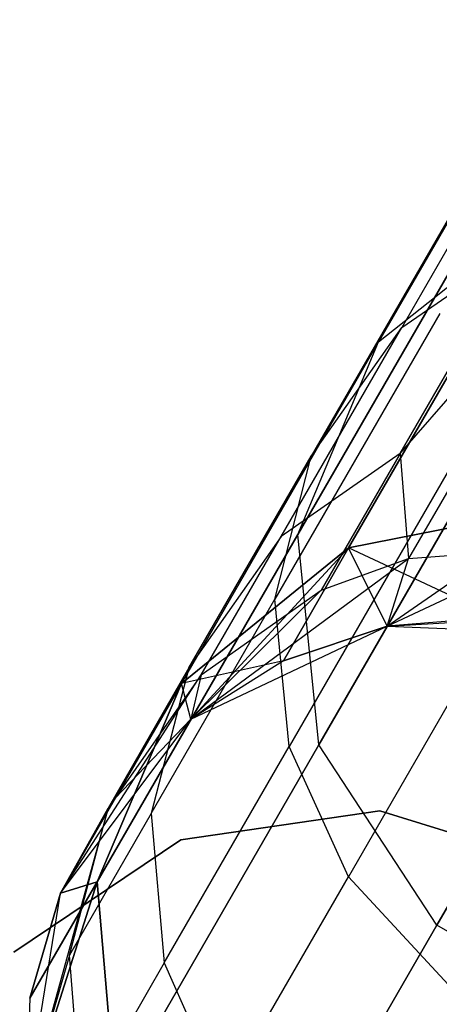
# Model space of a CAD drawing. Extents: x 0.3 to 7.1, y -3.38 to 3.38.
# Tile 29 of 256: x 1.9453 to 2.0377, y -2.8432 to -2.6264. Entities that reach past the tile are written whole.
import ezdxf

# ---------------------------------------------------------------- set-up
doc = ezdxf.new("R2010")
doc.units = 0
doc.header["$LTSCALE"] = 2.54
doc.layers.get('0').update_dxf_attribs({"linetype": 'CONTINUOUS'})

# ---------------------------------------------------------------- blocks, each defined once
blk = doc.blocks.new('SINGLES_B_BB_STL')
at = {"color": 0}
for p, q in [((2.02438, -2.69731, 16.15306), (2.09582, -2.57357, 15.76553)), ((2.02438, -2.69731, 16.15306), (2.09582, -2.57357, 15.76553)), ((2.09582, -2.57357, 12.49574), (2.02438, -2.69731, 12.10821)), ((2.09582, -2.57357, 12.49574), (2.02438, -2.69731, 12.10821)), ((2.00656, -2.73972, 16.13981), (2.07916, -2.61396, 15.74599)), ((2.00656, -2.73972, 16.13981), (2.07916, -2.61396, 15.74599)), ((2.07916, -2.61396, 12.51528), (2.00656, -2.73972, 12.12146)), ((2.07916, -2.61396, 12.51528), (2.00656, -2.73972, 12.12146)), ((2.06492, -2.63273, 40.06325), (2.02947, -2.69414, 39.85003)), ((2.06492, -2.63273, 40.06325), (2.02947, -2.69414, 39.85003)), ((2.01119, -2.78607, 16.12883), (2.08475, -2.65865, 15.72978)), ((2.01119, -2.78607, 16.12883), (2.08475, -2.65865, 15.72978)), ((2.08475, -2.65865, 12.53148), (2.01119, -2.78607, 12.13244)), ((2.08475, -2.65865, 12.53148), (2.01119, -2.78607, 12.13244)), ((2.04543, -2.66029, 40.07597), (2.00951, -2.7225, 39.85996)), ((2.04543, -2.66029, 40.07597), (2.00951, -2.7225, 39.85996)), ((2.01778, -2.74268, 16.56315), (2.06056, -2.66858, 16.16554)), ((2.01778, -2.74268, 16.56315), (2.06056, -2.66858, 16.16554)), ((2.06056, -2.66858, 12.09573), (2.01778, -2.74268, 11.69812)), ((2.06056, -2.66858, 12.09573), (2.01778, -2.74268, 11.69812)), ((2.02438, -2.69731, 16.15306), (2.06056, -2.66858, 16.16554)), ((2.02438, -2.69731, 16.15306), (2.06056, -2.66858, 16.16554)), ((2.02438, -2.69731, 12.10821), (2.06056, -2.66858, 12.09573)), ((2.02438, -2.69731, 12.10821), (2.06056, -2.66858, 12.09573)), ((2.02913, -2.72186, 39.62614), (2.07442, -2.66982, 39.83751)), ((2.02913, -2.72186, 39.62614), (2.07442, -2.66982, 39.83751)), ((2.07442, -2.66982, 39.83751), (2.03099, -2.74503, 39.40501)), ((2.07442, -2.66982, 39.83751), (2.03099, -2.74503, 39.40501)), ((2.02913, -2.72186, 39.62614), (2.05541, -2.67634, 39.84186)), ((2.02913, -2.72186, 39.62614), (2.05541, -2.67634, 39.84186)), ((2.02947, -2.69414, 39.85003), (2.05541, -2.67634, 39.84186)), ((2.02947, -2.69414, 39.85003), (2.05541, -2.67634, 39.84186)), ((2.03786, -2.69103, 40.08749), (2.00152, -2.75398, 39.86895)), ((2.03786, -2.69103, 40.08749), (2.00152, -2.75398, 39.86895)), ((2.0029, -2.74015, 39.63196), (2.02947, -2.69414, 39.85003)), ((2.0029, -2.74015, 39.63196), (2.02947, -2.69414, 39.85003)), ((2.00951, -2.7225, 39.85996), (2.02947, -2.69414, 39.85003)), ((2.00951, -2.7225, 39.85996), (2.02947, -2.69414, 39.85003)), ((1.98093, -2.77256, 16.55685), (2.02438, -2.69731, 16.15306)), ((1.98093, -2.77256, 16.55685), (2.02438, -2.69731, 16.15306)), ((2.02438, -2.69731, 12.10821), (1.98093, -2.77256, 11.70442)), ((2.02438, -2.69731, 12.10821), (1.98093, -2.77256, 11.70442)), ((2.00656, -2.73972, 16.13981), (2.02438, -2.69731, 16.15306)), ((2.00656, -2.73972, 16.13981), (2.02438, -2.69731, 16.15306)), ((2.00656, -2.73972, 12.12146), (2.02438, -2.69731, 12.10821)), ((2.00656, -2.73972, 12.12146), (2.02438, -2.69731, 12.10821)), ((2.03721, -2.82576, 16.12262), (2.11132, -2.6974, 15.72064)), ((2.03721, -2.82576, 16.12262), (2.11132, -2.6974, 15.72064)), ((2.11132, -2.6974, 12.54063), (2.03721, -2.82576, 12.13865)), ((2.11132, -2.6974, 12.54063), (2.03721, -2.82576, 12.13865)), ((1.9826, -2.76911, 39.63904), (2.00951, -2.7225, 39.85996)), ((1.9826, -2.76911, 39.63904), (2.00951, -2.7225, 39.85996)), ((2.00152, -2.75398, 39.86895), (2.00951, -2.7225, 39.85996)), ((2.00152, -2.75398, 39.86895), (2.00951, -2.7225, 39.85996)), ((2.02913, -2.72186, 39.62614), (2.0029, -2.74015, 39.63196)), ((2.02913, -2.72186, 39.62614), (2.0029, -2.74015, 39.63196)), ((2.04137, -2.72285, 40.09725), (2.00468, -2.78641, 39.87658)), ((2.04137, -2.72285, 40.09725), (2.00468, -2.78641, 39.87658)), ((2.02913, -2.72186, 39.62614), (2.01173, -2.752, 39.40684)), ((2.02913, -2.72186, 39.62614), (2.01173, -2.752, 39.40684)), ((2.02913, -2.72186, 39.62614), (2.03099, -2.74503, 39.40501)), ((2.02913, -2.72186, 39.62614), (2.03099, -2.74503, 39.40501)), ((2.01778, -2.74268, 16.56315), (2.06452, -2.73338, 16.56762)), ((2.01778, -2.74268, 16.56315), (2.06452, -2.73338, 16.56762)), ((2.06452, -2.73338, 11.69365), (2.01778, -2.74268, 11.69812)), ((2.06452, -2.73338, 11.69365), (2.01778, -2.74268, 11.69812)), ((2.0263, -2.7599, 16.96885), (2.06452, -2.73338, 16.56762)), ((2.0263, -2.7599, 16.96885), (2.06452, -2.73338, 16.56762)), ((1.96241, -2.81618, 16.55016), (2.00656, -2.73972, 16.13981)), ((1.96241, -2.81618, 16.55016), (2.00656, -2.73972, 16.13981)), ((2.00656, -2.73972, 12.12146), (1.96241, -2.81618, 11.71111)), ((2.00656, -2.73972, 12.12146), (1.96241, -2.81618, 11.71111)), ((2.0029, -2.74015, 39.63196), (1.9826, -2.76911, 39.63904)), ((2.0029, -2.74015, 39.63196), (1.9826, -2.76911, 39.63904)), ((1.98531, -2.77062, 39.41028), (2.0029, -2.74015, 39.63196)), ((1.98531, -2.77062, 39.41028), (2.0029, -2.74015, 39.63196)), ((2.01119, -2.78607, 16.12883), (2.00656, -2.73972, 16.13981)), ((2.01119, -2.78607, 16.12883), (2.00656, -2.73972, 16.13981)), ((2.01119, -2.78607, 12.13244), (2.00656, -2.73972, 12.12146)), ((2.01119, -2.78607, 12.13244), (2.00656, -2.73972, 12.12146)), ((2.0263, -2.7599, 39.09119), (2.06358, -2.74243, 39.40284)), ((2.0263, -2.7599, 39.09119), (2.06358, -2.74243, 39.40284)), ((2.03099, -2.74503, 39.40501), (2.06358, -2.74243, 39.40284)), ((2.03099, -2.74503, 39.40501), (2.06358, -2.74243, 39.40284)), ((2.01778, -2.74268, 16.56315), (1.98093, -2.77256, 16.55685)), ((2.01778, -2.74268, 16.56315), (1.98093, -2.77256, 16.55685)), ((1.98093, -2.77256, 11.70442), (2.01778, -2.74268, 11.69812)), ((1.98093, -2.77256, 11.70442), (2.01778, -2.74268, 11.69812)), ((1.98305, -2.78042, 16.96885), (2.01778, -2.74268, 16.56315)), ((1.98305, -2.78042, 16.96885), (2.01778, -2.74268, 16.56315)), ((2.00343, -2.76754, 16.96885), (2.01778, -2.74268, 16.56315)), ((2.00343, -2.76754, 16.96885), (2.01778, -2.74268, 16.56315)), ((2.01778, -2.74268, 11.69812), (2.00343, -2.76754, 11.29242)), ((2.01778, -2.74268, 11.69812), (2.00343, -2.76754, 11.29242)), ((2.0263, -2.7599, 16.96885), (2.01778, -2.74268, 16.56315)), ((2.0263, -2.7599, 16.96885), (2.01778, -2.74268, 16.56315)), ((2.05032, -2.75796, 11.29242), (2.01778, -2.74268, 11.69812)), ((2.05032, -2.75796, 11.29242), (2.01778, -2.74268, 11.69812)), ((2.0263, -2.7599, 11.29242), (2.01778, -2.74268, 11.69812)), ((2.0263, -2.7599, 11.29242), (2.01778, -2.74268, 11.69812)), ((1.98305, -2.78042, 39.09119), (2.03099, -2.74503, 39.40501)), ((1.98305, -2.78042, 39.09119), (2.03099, -2.74503, 39.40501)), ((2.01173, -2.752, 39.40684), (2.03099, -2.74503, 39.40501)), ((2.01173, -2.752, 39.40684), (2.03099, -2.74503, 39.40501)), ((2.0263, -2.7599, 39.09119), (2.03099, -2.74503, 39.40501)), ((2.0263, -2.7599, 39.09119), (2.03099, -2.74503, 39.40501)), ((2.05466, -2.75115, 40.10402), (2.01771, -2.81513, 39.88186)), ((2.05466, -2.75115, 40.10402), (2.01771, -2.81513, 39.88186)), ((1.98305, -2.78042, 39.09119), (2.01173, -2.752, 39.40684)), ((1.98305, -2.78042, 39.09119), (2.01173, -2.752, 39.40684)), ((1.98531, -2.77062, 39.41028), (2.01173, -2.752, 39.40684)), ((1.98531, -2.77062, 39.41028), (2.01173, -2.752, 39.40684)), ((1.97429, -2.80113, 39.64544), (2.00152, -2.75398, 39.86895)), ((1.97429, -2.80113, 39.64544), (2.00152, -2.75398, 39.86895)), ((2.00468, -2.78641, 39.87658), (2.00152, -2.75398, 39.86895)), ((2.00468, -2.78641, 39.87658), (2.00152, -2.75398, 39.86895)), ((2.05032, -2.75796, 16.96885), (2.0263, -2.7599, 39.09119)), ((2.05032, -2.75796, 16.96885), (2.0263, -2.7599, 16.96885)), ((2.05032, -2.75796, 16.96885), (2.0263, -2.7599, 39.09119)), ((2.05032, -2.75796, 16.96885), (2.0263, -2.7599, 16.96885)), ((2.05032, -2.75796, 11.29242), (2.0263, -2.7599, 11.29242)), ((2.05032, -2.75796, 11.29242), (2.0263, -2.7599, 11.29242)), ((2.0263, -2.7599, 39.09119), (2.05446, -2.75822, 39.09119)), ((2.0263, -2.7599, 39.09119), (2.05446, -2.75822, 39.09119)), ((1.98305, -2.78042, 1.7), (2.0263, -2.7599, 1.7)), ((1.98305, -2.78042, 39.09119), (2.0263, -2.7599, 39.09119)), ((1.98305, -2.78042, 11.29242), (2.0263, -2.7599, 1.7)), ((1.98305, -2.78042, 1.7), (2.0263, -2.7599, 1.7)), ((1.98305, -2.78042, 11.29242), (2.0263, -2.7599, 1.7)), ((1.98305, -2.78042, 39.09119), (2.0263, -2.7599, 39.09119)), ((2.0263, -2.7599, 16.96885), (2.00343, -2.76754, 16.96885)), ((2.00343, -2.76754, 16.96885), (2.0263, -2.7599, 39.09119)), ((2.00343, -2.76754, 16.96885), (2.0263, -2.7599, 39.09119)), ((2.0263, -2.7599, 16.96885), (2.00343, -2.76754, 16.96885)), ((2.0263, -2.7599, 11.29242), (2.00343, -2.76754, 11.29242)), ((2.00343, -2.76754, 11.29242), (2.0263, -2.7599, 1.7)), ((2.00343, -2.76754, 11.29242), (2.0263, -2.7599, 1.7)), ((2.0263, -2.7599, 11.29242), (2.00343, -2.76754, 11.29242)), ((2.0263, -2.7599, 1.7), (2.07412, -2.76183, 1.7)), ((2.0263, -2.7599, 16.96885), (2.0263, -2.7599, 39.09119)), ((2.0263, -2.7599, 16.96885), (2.0263, -2.7599, 39.09119)), ((2.0263, -2.7599, 1.7), (2.07412, -2.76183, 1.7)), ((2.0263, -2.7599, 1.7), (2.0263, -2.7599, 11.29242)), ((2.0263, -2.7599, 11.29242), (2.07412, -2.76183, 1.7)), ((2.0263, -2.7599, 11.29242), (2.07412, -2.76183, 1.7)), ((2.0263, -2.7599, 1.7), (2.0263, -2.7599, 11.29242)), ((2.00343, -2.76754, 11.29242), (1.98093, -2.77256, 11.70442)), ((2.00343, -2.76754, 11.29242), (1.98093, -2.77256, 11.70442)), ((2.00343, -2.76754, 16.96885), (1.98305, -2.78042, 39.09119)), ((2.00343, -2.76754, 16.96885), (1.98305, -2.78042, 16.96885)), ((2.00343, -2.76754, 16.96885), (1.98305, -2.78042, 39.09119)), ((2.00343, -2.76754, 16.96885), (1.98305, -2.78042, 16.96885)), ((2.00343, -2.76754, 11.29242), (1.98305, -2.78042, 11.29242)), ((2.00343, -2.76754, 11.29242), (1.98305, -2.78042, 11.29242)), ((1.9543, -2.81869, 39.09119), (1.98531, -2.77062, 39.41028)), ((1.9543, -2.81869, 39.09119), (1.98531, -2.77062, 39.41028)), ((1.9826, -2.76911, 39.63904), (1.96479, -2.79998, 39.41445)), ((1.9826, -2.76911, 39.63904), (1.96479, -2.79998, 39.41445)), ((1.98531, -2.77062, 39.41028), (1.96479, -2.79998, 39.41445)), ((1.98531, -2.77062, 39.41028), (1.96479, -2.79998, 39.41445)), ((1.9826, -2.76911, 39.63904), (1.97429, -2.80113, 39.64544)), ((1.9826, -2.76911, 39.63904), (1.97429, -2.80113, 39.64544)), ((1.98531, -2.77062, 39.41028), (1.98305, -2.78042, 39.09119)), ((1.98531, -2.77062, 39.41028), (1.98305, -2.78042, 39.09119)), ((1.9543, -2.81869, 16.96885), (1.98093, -2.77256, 16.55685)), ((1.9543, -2.81869, 16.96885), (1.98093, -2.77256, 16.55685)), ((1.98093, -2.77256, 11.70442), (1.9543, -2.81869, 11.29242)), ((1.98093, -2.77256, 11.70442), (1.9543, -2.81869, 11.29242)), ((1.98093, -2.77256, 16.55685), (1.96241, -2.81618, 16.55016)), ((1.98093, -2.77256, 16.55685), (1.96241, -2.81618, 16.55016)), ((1.96241, -2.81618, 11.71111), (1.98093, -2.77256, 11.70442)), ((1.96241, -2.81618, 11.71111), (1.98093, -2.77256, 11.70442)), ((1.96635, -2.79781, 16.96885), (1.98093, -2.77256, 16.55685)), ((1.96635, -2.79781, 16.96885), (1.98093, -2.77256, 16.55685)), ((1.98093, -2.77256, 11.70442), (1.96635, -2.79781, 11.29242)), ((1.98093, -2.77256, 11.70442), (1.96635, -2.79781, 11.29242)), ((1.98305, -2.78042, 16.96885), (1.98093, -2.77256, 16.55685)), ((1.98305, -2.78042, 16.96885), (1.98093, -2.77256, 16.55685)), ((1.98305, -2.78042, 11.29242), (1.98093, -2.77256, 11.70442)), ((1.98305, -2.78042, 11.29242), (1.98093, -2.77256, 11.70442)), ((1.9543, -2.81869, 1.7), (1.98305, -2.78042, 1.7)), ((1.9543, -2.81869, 39.09119), (1.98305, -2.78042, 39.09119)), ((1.9543, -2.81869, 11.29242), (1.98305, -2.78042, 1.7)), ((1.9543, -2.81869, 1.7), (1.98305, -2.78042, 1.7)), ((1.9543, -2.81869, 11.29242), (1.98305, -2.78042, 1.7)), ((1.9543, -2.81869, 39.09119), (1.98305, -2.78042, 39.09119)), ((1.98305, -2.78042, 16.96885), (1.96635, -2.79781, 16.96885)), ((1.96635, -2.79781, 16.96885), (1.98305, -2.78042, 39.09119)), ((1.96635, -2.79781, 16.96885), (1.98305, -2.78042, 39.09119)), ((1.98305, -2.78042, 16.96885), (1.96635, -2.79781, 16.96885)), ((1.96635, -2.79781, 11.29242), (1.98305, -2.78042, 1.7)), ((1.98305, -2.78042, 11.29242), (1.96635, -2.79781, 11.29242)), ((1.96635, -2.79781, 11.29242), (1.98305, -2.78042, 1.7)), ((1.98305, -2.78042, 11.29242), (1.96635, -2.79781, 11.29242)), ((1.98305, -2.78042, 16.96885), (1.98305, -2.78042, 39.09119)), ((1.98305, -2.78042, 16.96885), (1.98305, -2.78042, 39.09119)), ((1.98305, -2.78042, 11.29242), (1.98305, -2.78042, 1.7)), ((1.98305, -2.78042, 11.29242), (1.98305, -2.78042, 1.7)), ((1.96646, -2.86355, 16.54461), (2.01119, -2.78607, 16.12883)), ((1.96646, -2.86355, 16.54461), (2.01119, -2.78607, 16.12883)), ((2.01119, -2.78607, 12.13244), (1.96646, -2.86355, 11.71666)), ((2.01119, -2.78607, 12.13244), (1.96646, -2.86355, 11.71666)), ((1.97718, -2.83403, 39.65088), (2.00468, -2.78641, 39.87658)), ((1.97718, -2.83403, 39.65088), (2.00468, -2.78641, 39.87658)), ((2.01771, -2.81513, 39.88186), (2.00468, -2.78641, 39.87658)), ((2.01771, -2.81513, 39.88186), (2.00468, -2.78641, 39.87658)), ((2.03721, -2.82576, 16.12262), (2.01119, -2.78607, 16.12883)), ((2.03721, -2.82576, 16.12262), (2.01119, -2.78607, 16.12883)), ((2.03721, -2.82576, 12.13865), (2.01119, -2.78607, 12.13244)), ((2.03721, -2.82576, 12.13865), (2.01119, -2.78607, 12.13244)), ((1.96635, -2.79781, 16.96885), (1.9543, -2.81869, 39.09119)), ((1.96635, -2.79781, 16.96885), (1.9543, -2.81869, 39.09119)), ((1.96479, -2.79998, 39.41445), (1.94662, -2.86593, 39.09119)), ((1.96479, -2.79998, 39.41445), (1.94662, -2.86593, 39.09119)), ((1.9543, -2.81869, 39.09119), (1.96479, -2.79998, 39.41445)), ((1.9543, -2.81869, 39.09119), (1.96479, -2.79998, 39.41445)), ((1.95626, -2.83236, 39.41823), (1.96479, -2.79998, 39.41445)), ((1.95626, -2.83236, 39.41823), (1.96479, -2.79998, 39.41445)), ((1.98078, -2.80695, 1.9), (2.02463, -2.80054, 1.9)), ((2.02463, -2.80054, 1.7), (1.98078, -2.80695, 1.7)), ((2.02463, -2.80054, 1.7), (1.98078, -2.80695, 1.7)), ((1.98078, -2.80695, 1.9), (2.02463, -2.80054, 1.9)), ((2.02463, -2.80054, 1.9), (2.06694, -2.8137, 1.9)), ((2.06694, -2.8137, 1.7), (2.02463, -2.80054, 1.7)), ((2.02463, -2.80054, 1.7), (2.02463, -2.80054, 1.9)), ((2.02463, -2.80054, 1.7), (2.02463, -2.80054, 1.9)), ((2.06694, -2.8137, 1.7), (2.02463, -2.80054, 1.7)), ((2.02463, -2.80054, 1.9), (2.06694, -2.8137, 1.9)), ((1.97429, -2.80113, 39.64544), (1.95626, -2.83236, 39.41823)), ((1.97429, -2.80113, 39.64544), (1.95626, -2.83236, 39.41823)), ((1.97429, -2.80113, 39.64544), (1.97718, -2.83403, 39.65088)), ((1.97429, -2.80113, 39.64544), (1.97718, -2.83403, 39.65088)), ((1.94402, -2.83168, 1.9), (1.98078, -2.80695, 1.9)), ((1.98078, -2.80695, 1.7), (1.94402, -2.83168, 1.7)), ((1.98078, -2.80695, 1.7), (1.94402, -2.83168, 1.7)), ((1.94402, -2.83168, 1.9), (1.98078, -2.80695, 1.9)), ((1.98078, -2.80695, 1.7), (1.98078, -2.80695, 1.9)), ((1.98078, -2.80695, 1.7), (1.98078, -2.80695, 1.9)), ((1.94662, -2.86593, 16.96885), (1.96241, -2.81618, 16.55016)), ((1.94662, -2.86593, 16.96885), (1.96241, -2.81618, 16.55016)), ((1.96241, -2.81618, 11.71111), (1.94662, -2.86593, 11.29242)), ((1.96241, -2.81618, 11.71111), (1.94662, -2.86593, 11.29242)), ((1.94759, -2.84184, 16.96885), (1.96241, -2.81618, 16.55016)), ((1.94759, -2.84184, 16.96885), (1.96241, -2.81618, 16.55016)), ((1.96241, -2.81618, 11.71111), (1.94759, -2.84184, 11.29242)), ((1.96241, -2.81618, 11.71111), (1.94759, -2.84184, 11.29242)), ((1.9543, -2.81869, 16.96885), (1.96241, -2.81618, 16.55016)), ((1.9543, -2.81869, 16.96885), (1.96241, -2.81618, 16.55016)), ((1.96241, -2.81618, 11.71111), (1.9543, -2.81869, 11.29242)), ((1.96241, -2.81618, 11.71111), (1.9543, -2.81869, 11.29242)), ((1.96241, -2.81618, 16.55016), (1.96646, -2.86355, 16.54461)), ((1.96241, -2.81618, 16.55016), (1.96646, -2.86355, 16.54461)), ((1.96646, -2.86355, 11.71666), (1.96241, -2.81618, 11.71111)), ((1.96646, -2.86355, 11.71666), (1.96241, -2.81618, 11.71111)), ((1.99003, -2.86307, 39.65464), (2.01771, -2.81513, 39.88186)), ((1.99003, -2.86307, 39.65464), (2.01771, -2.81513, 39.88186)), ((2.04067, -2.83983, 39.8847), (2.01771, -2.81513, 39.88186)), ((2.04067, -2.83983, 39.8847), (2.01771, -2.81513, 39.88186)), ((1.94662, -2.86593, 1.7), (1.9543, -2.81869, 1.7)), ((1.94662, -2.86593, 39.09119), (1.9543, -2.81869, 39.09119)), ((1.94662, -2.86593, 11.29242), (1.9543, -2.81869, 1.7)), ((1.94662, -2.86593, 1.7), (1.9543, -2.81869, 1.7)), ((1.94662, -2.86593, 11.29242), (1.9543, -2.81869, 1.7)), ((1.94662, -2.86593, 39.09119), (1.9543, -2.81869, 39.09119)), ((1.9543, -2.81869, 16.96885), (1.94759, -2.84184, 16.96885)), ((1.94759, -2.84184, 16.96885), (1.9543, -2.81869, 39.09119)), ((1.94759, -2.84184, 16.96885), (1.9543, -2.81869, 39.09119)), ((1.9543, -2.81869, 16.96885), (1.94759, -2.84184, 16.96885)), ((1.9543, -2.81869, 11.29242), (1.94759, -2.84184, 11.29242)), ((1.94759, -2.84184, 11.29242), (1.9543, -2.81869, 1.7)), ((1.94759, -2.84184, 11.29242), (1.9543, -2.81869, 1.7)), ((1.9543, -2.81869, 11.29242), (1.94759, -2.84184, 11.29242)), ((1.9543, -2.81869, 16.96885), (1.9543, -2.81869, 39.09119)), ((1.9543, -2.81869, 16.96885), (1.9543, -2.81869, 39.09119)), ((1.9543, -2.81869, 1.7), (1.9543, -2.81869, 11.29242)), ((1.9543, -2.81869, 1.7), (1.9543, -2.81869, 11.29242)), ((1.99215, -2.90381, 16.54148), (2.03721, -2.82576, 16.12262)), ((1.99215, -2.90381, 16.54148), (2.03721, -2.82576, 16.12262)), ((2.03721, -2.82576, 12.13865), (1.99215, -2.90381, 11.71979)), ((2.03721, -2.82576, 12.13865), (1.99215, -2.90381, 11.71979)), ((2.07866, -2.84969, 16.12262), (2.03721, -2.82576, 16.12262)), ((2.07866, -2.84969, 16.12262), (2.03721, -2.82576, 16.12262)), ((2.07866, -2.84969, 12.13865), (2.03721, -2.82576, 12.13865)), ((2.07866, -2.84969, 12.13865), (2.03721, -2.82576, 12.13865)), ((1.95626, -2.83236, 39.41823), (1.94662, -2.86593, 39.09119)), ((1.95626, -2.83236, 39.41823), (1.94662, -2.86593, 39.09119)), ((1.95898, -2.86556, 39.42144), (1.95626, -2.83236, 39.41823)), ((1.95898, -2.86556, 39.42144), (1.95626, -2.83236, 39.41823)), ((1.97718, -2.83403, 39.65088), (1.95898, -2.86556, 39.42144)), ((1.97718, -2.83403, 39.65088), (1.95898, -2.86556, 39.42144)), ((1.97718, -2.83403, 39.65088), (1.99003, -2.86307, 39.65464)), ((1.97718, -2.83403, 39.65088), (1.99003, -2.86307, 39.65464)), ((1.94759, -2.84184, 16.96885), (1.94662, -2.86593, 39.09119)), ((1.94759, -2.84184, 16.96885), (1.94662, -2.86593, 16.96885)), ((1.94759, -2.84184, 16.96885), (1.94662, -2.86593, 39.09119)), ((1.94759, -2.84184, 16.96885), (1.94662, -2.86593, 16.96885)), ((1.94759, -2.84184, 11.29242), (1.94662, -2.86593, 11.29242)), ((1.94759, -2.84184, 11.29242), (1.94662, -2.86593, 11.29242))]:
    blk.add_line(p, q, dxfattribs=at)

msp = doc.modelspace()

# ---------------------------------------------------------------- block references
at = {"color": 0}
msp.add_blockref('SINGLES_B_BB_STL', (0, 0), dxfattribs=at)

doc.saveas('drawing.dxf')
